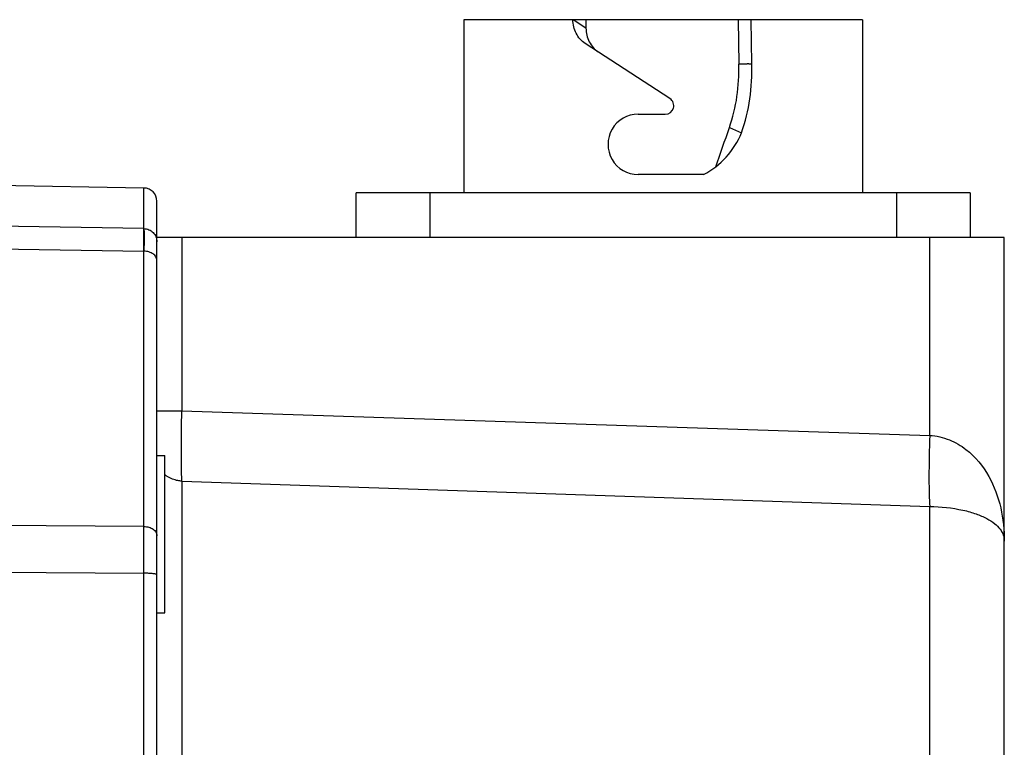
# Model space of a CAD drawing. Header units: millimetres. Extents: x 0 to 874, y 0 to 432.
# Tile 24 of 24: x 837 to 874, y 231 to 258. Entities that reach past the tile are written whole.
import ezdxf

# ---------------------------------------------------------------- set-up
doc = ezdxf.new("R2010")
doc.units = ezdxf.units.MM
doc.header["$LTSCALE"] = 30.734
doc.layers.get('0').update_dxf_attribs({"linetype": 'CONTINUOUS'})

msp = doc.modelspace()

# ---------------------------------------------------------------- linework, layer by layer
at = {"color": 7, "linetype": 'Continuous'}
for p, q in [((868.952, 258.364), (853.752, 258.364)), ((853.752, 258.364), (853.752, 251.764)), ((858.407, 258.043), (857.912, 258.364)), ((858.404, 258.364), (858.407, 258.043)), ((864.213, 258.364), (864.227, 256.671)), ((864.723, 256.688), (864.709, 258.364)), ((868.952, 258.364), (868.952, 251.764)), ((861.607, 255.36), (858.375, 257.46)), ((864.548, 256.681), (864.227, 256.671)), ((864.228, 256.666), (864.227, 256.671)), ((864.228, 256.666), (864.548, 256.681)), ((864.616, 256.684), (864.723, 256.688)), ((860.397, 254.764), (861.43, 254.764)), ((863.873, 254.252), (864.338, 254.057)), ((862.886, 252.464), (860.397, 252.464)), ((841.56, 251.951), (835.052, 252.064)), ((841.56, 239.054), (841.56, 251.951)), ((842.052, 168.678), (842.052, 251.451)), ((873.052, 251.764), (849.652, 251.764)), ((849.652, 250.064), (849.652, 251.764)), ((852.452, 251.764), (852.452, 250.064)), ((870.252, 250.064), (870.252, 251.764)), ((873.052, 251.764), (873.052, 250.064)), ((841.56, 250.403), (835.052, 250.511)), ((874.352, 250.064), (842.052, 250.064)), ((842.999, 250.064), (842.999, 243.457)), ((871.509, 242.526), (871.509, 250.064)), ((874.352, 180.104), (874.352, 250.064)), ((835.052, 249.652), (841.56, 249.543)), ((842.052, 243.457), (842.999, 243.457)), ((842.999, 243.457), (871.509, 242.526)), ((842.052, 241.764), (842.352, 241.764)), ((842.352, 235.764), (842.352, 241.764)), ((842.999, 240.785), (871.509, 239.821)), ((842.999, 240.785), (842.999, 175.614)), ((871.509, 177.108), (871.509, 239.821)), ((841.56, 239.054), (835.052, 239.106)), ((835.052, 237.326), (841.56, 237.273)), ((841.56, 182.855), (841.56, 237.273)), ((842.052, 235.764), (842.352, 235.764))]:
    msp.add_line(p, q, dxfattribs=at)
msp.add_lwpolyline([(841.56, 250.403), (841.561, 250.253), (841.561, 249.961), (841.56, 249.543)], dxfattribs=at)
for centre, radius, start, end in [((861.43, 255.088), 0.324, 270, 56.9933), ((860.397, 253.614), 1.15, 90, 270.0042), ((755.967, 291.189), 114.053, 340.30959, 341.10397), ((861.454, 255.227), 3.112, 297.3998, 337.9186), ((841.552, 251.451), 0.5, 0, 89), ((842.995, 241.775), 0.978, 228.2327, 235.9325), ((141.948, 238.163), 699.612, 359.92708, 0.072918)]:
    msp.add_arc(centre, radius, start, end, dxfattribs=at)
for points, knots in [([(858.375, 257.46), (858.303, 257.507), (858.171, 257.622), (858.023, 257.842), (857.931, 258.094), (857.909, 258.274), (857.908, 258.364)], [0, 0, 0, 0, 0.243209, 0.491134, 0.743988, 1, 1, 1, 1]), ([(858.407, 258.043), (858.408, 257.953), (858.429, 257.772), (858.521, 257.518), (858.669, 257.298), (858.803, 257.182), (858.875, 257.135)], [0, 0, 0, 0, 0.255803, 0.508494, 0.756425, 1, 1, 1, 1]), ([(863.873, 254.252), (864.005, 254.638), (864.2, 255.436), (864.243, 256.257), (864.228, 256.666)], [0, 0, 0, 0, 0.498713, 1, 1, 1, 1]), ([(864.338, 254.057), (864.481, 254.477), (864.693, 255.347), (864.74, 256.242), (864.723, 256.688)], [0, 0, 0, 0, 0.498699, 1, 1, 1, 1]), ([(841.56, 250.403), (841.625, 250.401), (841.754, 250.374), (841.917, 250.263), (842.026, 250.099), (842.052, 249.97), (842.052, 249.906)], [0, 0, 0, 0, 0.25071, 0.500925, 0.750661, 1, 1, 1, 1]), ([(842.052, 249.19), (842.052, 249.236), (842.022, 249.336), (841.908, 249.45), (841.747, 249.525), (841.624, 249.543), (841.56, 249.543)], [0, 0, 0, 0, 0.209743, 0.444737, 0.711848, 1, 1, 1, 1]), ([(842.999, 240.785), (842.99, 241.153), (842.989, 242.044), (842.994, 242.934), (842.999, 243.457)], [0, 0, 0, 0, 0.41339, 1, 1, 1, 1]), ([(871.509, 242.526), (871.491, 241.994), (871.475, 241.243), (871.483, 240.341), (871.497, 239.972), (871.509, 239.821)], [0, 0, 0, 0, 0.590955, 0.832073, 1, 1, 1, 1]), ([(871.509, 242.526), (871.638, 242.521), (871.894, 242.481), (872.257, 242.363), (872.592, 242.201), (873.167, 241.814), (873.817, 241.016), (874.264, 239.776), (874.352, 238.918), (874.352, 238.492)], [0, 0, 0, 0, 0.071904, 0.142534, 0.211014, 0.277405, 0.526053, 0.763664, 1, 1, 1, 1]), ([(842.999, 240.785), (842.95, 240.787), (842.756, 240.809), (842.568, 240.884), (842.447, 240.965)], [0, 0, 0, 0, 0.254163, 1, 1, 1, 1]), ([(871.509, 239.821), (871.934, 239.812), (872.537, 239.751), (873.258, 239.552), (873.666, 239.38), (873.976, 239.184), (874.194, 238.969), (874.324, 238.736), (874.351, 238.571), (874.352, 238.492)], [0, 0, 0, 0, 0.376709, 0.531886, 0.661274, 0.76748, 0.855135, 0.930162, 1, 1, 1, 1]), ([(841.56, 239.054), (841.624, 239.053), (841.747, 239.035), (841.908, 238.961), (842.022, 238.846), (842.052, 238.747), (842.052, 238.7)], [0, 0, 0, 0, 0.288023, 0.555011, 0.790154, 1, 1, 1, 1]), ([(842.052, 237.216), (842.052, 237.221), (842.037, 237.232), (842.01, 237.239), (841.964, 237.249), (841.876, 237.261), (841.739, 237.27), (841.623, 237.273), (841.56, 237.273)], [0, 0, 0, 0, 0.028827, 0.08825, 0.18072, 0.303529, 0.622776, 1, 1, 1, 1])]:
    msp.add_open_spline(points, degree=3, knots=knots, dxfattribs=at)
msp.add_open_spline([(864.616, 256.684), (864.594, 256.684), (864.571, 256.682), (864.548, 256.681)], degree=3, dxfattribs=at)

doc.saveas('drawing.dxf')
